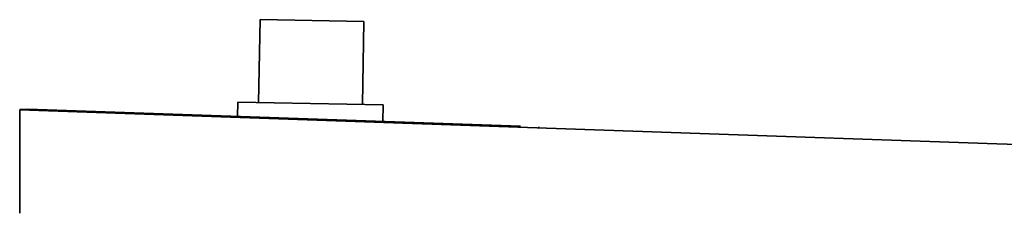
# Model space of a CAD drawing. Header units: millimetres. Extents: x 8 to 210, y -1 to 292.
# Tile 17 of 18: x 158.01 to 181.72, y 251.48 to 256.15. Entities that reach past the tile are written whole.
import ezdxf

# ---------------------------------------------------------------- set-up
doc = ezdxf.new("R2010")
doc.units = ezdxf.units.MM

msp = doc.modelspace()

# ---------------------------------------------------------------- linework, layer by layer
at = {"color": 7, "linetype": 'Continuous', "lineweight": 35}
for p, q in [((163.7969, 256.1451), (163.7619, 254.1454)), ((163.7969, 256.1451), (166.2965, 256.1014)), ((166.2965, 256.1014), (166.2616, 254.1017)), ((163.262, 254.1541), (163.2561, 253.8125)), ((163.262, 254.1541), (166.7615, 254.093)), ((158.0079, 253.9783), (158.2078, 253.9888)), ((158.0079, 251.4763), (158.0079, 253.9748)), ((158.0079, 253.9748), (181.5338, 253.1532)), ((158.2078, 253.9888), (170.0651, 253.5747)), ((166.7615, 254.093), (166.7545, 253.6903)), ((170.5039, 253.5384), (170.5043, 253.5594)), ((181.5338, 253.1532), (191.4905, 252.8055))]:
    msp.add_line(p, q, dxfattribs=at)

doc.saveas('drawing.dxf')
